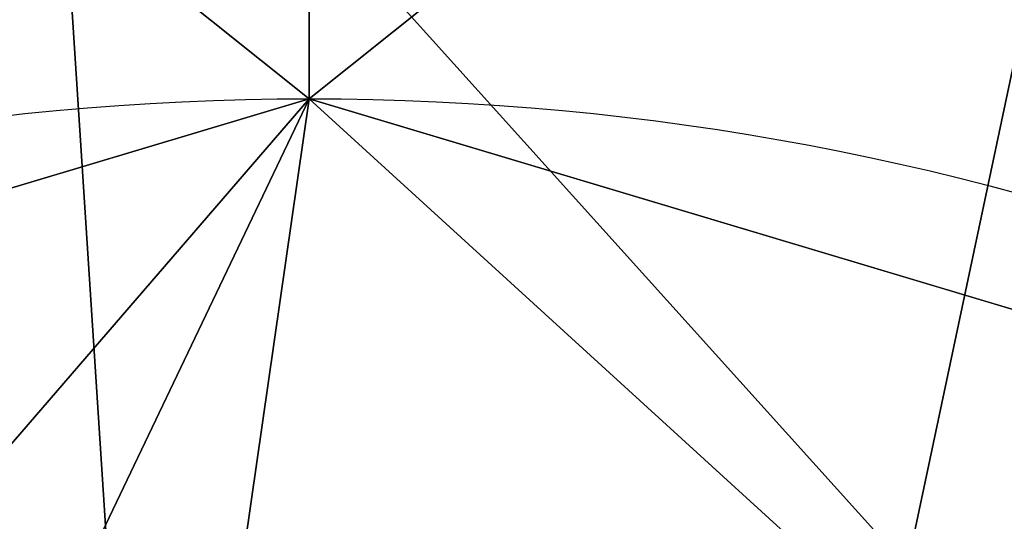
# Model space of a CAD drawing. Header units: millimetres. Extents: x -73 to 73, y -168 to 68.
# Tile 255 of 256: x -4 to 9, y 28 to 34. Entities that reach past the tile are written whole.
import ezdxf

# ---------------------------------------------------------------- set-up
doc = ezdxf.new("R2010")
doc.units = ezdxf.units.MM
doc.layers.add('100', color=7, linetype='Continuous', true_color=0xffffff)

msp = doc.modelspace()

# ---------------------------------------------------------------- linework, layer by layer
at = {"layer": '100', "color": 163, "linetype": 'Continuous', "extrusion": (0, 0, -1)}
for centre, radius, start, end in [((0, 0, -94), 68, 283.06797, 256.93203), ((0, 0, -81), 65, 283.06797, 256.93203), ((0, 0, -97), 51.024, 286.7388, 253.2612), ((0, 0, -80.215), 50.45, 286.0923, 253.9077), ((0, 0, -100), 32.941, 283.1966, 256.8034)]:
    msp.add_arc(centre, radius, start, end, dxfattribs=at)
at = {"layer": '100', "color": 163, "linetype": 'Continuous'}
for centre, radius, start, end in [((0, 0, 84), 68, 283.06797, 256.93203), ((0, 0, 81), 53.418, 285.9698, 254.0302), ((0, 0, 97.321), 49.087, 286.8231, 253.1769)]:
    msp.add_arc(centre, radius, start, end, dxfattribs=at)
for points in [[(0, 32.941, 100), (0, 49.087, 97.321), (-15.507, 45.336, 97.321)], [(15.507, 45.336, 97.321), (0, 49.087, 97.321), (0, 32.941, 100)], [(-15.507, 45.336, 97.321), (-10.2, 29.885, 100), (0, 32.941, 100)], [(0, 32.941, 100), (10.2, 29.885, 100), (15.507, 45.336, 97.321)], [(-11.998, 27.2, 71.335), (-15.688, 35.765, 74.637), (-3.225, 38.921, 74.637)], [(-3.225, 38.921, 74.637), (-2.466, 27.2, 71.335), (-11.998, 27.2, 71.335)], [(-3.225, 38.921, 74.637), (9.587, 37.859, 74.637), (7.332, 27.2, 71.335)], [(7.332, 27.2, 71.335), (-2.466, 27.2, 71.335), (-3.225, 38.921, 74.637)], [(12.339, 27.2, 71.335), (7.332, 27.2, 71.335), (9.587, 37.859, 74.637)], [(0, 32.941, 100), (-18.115, 27.513, 100), (-11.894, 23.016, 100), (-6.019, 25.963, 100)], [(0, 32.941, 100), (-6.019, 25.963, 100), (-2.975, 26.706, 100)], [(-2.975, 26.706, 100), (-0.859, 26.977, 100), (0, 32.941, 100)], [(-0.859, 26.977, 100), (7.27, 26.303, 100), (0, 32.941, 100)], [(7.27, 26.303, 100), (12.773, 24.184, 100), (18.115, 27.513, 100), (0, 32.941, 100)]]:
    msp.add_3dface(points, dxfattribs=at)

doc.saveas('drawing.dxf')
